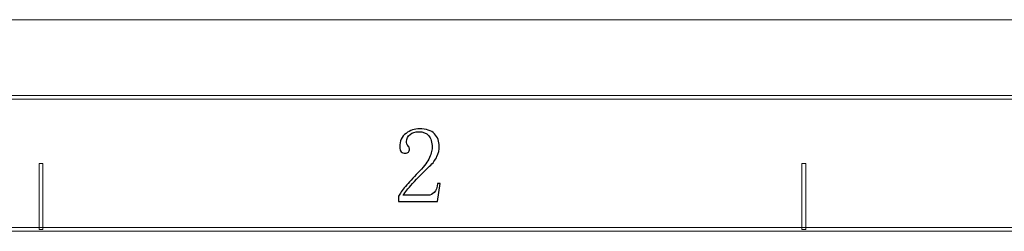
# Model space of a CAD drawing. Header units: millimetres. Extents: x -420 to 420, y -297 to 297.
# Tile 72 of 146: x -298 to -171, y 270 to 297. Entities that reach past the tile are written whole.
import ezdxf

# ---------------------------------------------------------------- set-up
doc = ezdxf.new("R2010")
doc.units = ezdxf.units.MM
doc.header["$MEASUREMENT"] = 0
doc.layers.add('layer 1', color=7, linetype='Continuous')

msp = doc.modelspace()

# ---------------------------------------------------------------- linework, layer by layer
at = {"layer": 'layer 1', "lineweight": 9}
msp.add_open_spline([(-420.4338, 296.9891), (-420.4338, 296.9891), (420.1294, 296.9891), (420.1294, 296.9891)], degree=3, dxfattribs=at)
msp.add_open_spline([(-420.4338, 296.9891), (-420.4338, 296.9891), (420.1294, 296.9891), (420.1294, 296.9891)], degree=3, dxfattribs=at)
msp.add_open_spline([(-420.4338, 296.9891), (-420.4338, 296.9891), (420.1294, 296.9891), (420.1294, 296.9891)], degree=3, dxfattribs=at)
msp.add_open_spline([(-420.4338, 296.9891), (-420.4338, 296.9891), (420.1294, 296.9891), (420.1294, 296.9891)], degree=3, dxfattribs=at)
msp.add_open_spline([(-420.4338, 296.9891), (-420.4338, 296.9891), (420.1294, 296.9891), (420.1294, 296.9891)], degree=3, dxfattribs=at)
msp.add_open_spline([(-420.4338, 296.9891), (-420.4338, 296.9891), (420.1294, 296.9891), (420.1294, 296.9891)], degree=3, dxfattribs=at)
msp.add_open_spline([(-420.4338, 296.9891), (-420.4338, 296.9891), (420.1294, 296.9891), (420.1294, 296.9891)], degree=3, dxfattribs=at)
msp.add_open_spline([(-420.4338, 296.9891), (-420.4338, 296.9891), (420.1294, 296.9891), (420.1294, 296.9891)], degree=3, dxfattribs=at)
msp.add_open_spline([(-420.4338, 296.9891), (-420.4338, 296.9891), (420.1294, 296.9891), (420.1294, 296.9891)], degree=3, dxfattribs=at)
msp.add_open_spline([(-420.4338, 296.9891), (-420.4338, 296.9891), (420.1294, 296.9891), (420.1294, 296.9891)], degree=3, dxfattribs=at)
msp.add_open_spline([(-420.4338, 296.9891), (-420.4338, 296.9891), (420.1294, 296.9891), (420.1294, 296.9891)], degree=3, dxfattribs=at)
msp.add_open_spline([(-420.4338, 296.9891), (-420.4338, 296.9891), (420.1294, 296.9891), (420.1294, 296.9891)], degree=3, dxfattribs=at)
msp.add_open_spline([(-420.4338, 296.9891), (-420.4338, 296.9891), (420.1294, 296.9891), (420.1294, 296.9891)], degree=3, dxfattribs=at)
msp.add_open_spline([(-420.4338, 296.9891), (-420.4338, 296.9891), (420.1294, 296.9891), (420.1294, 296.9891)], degree=3, dxfattribs=at)
msp.add_open_spline([(-420.4338, 296.9891), (-420.4338, 296.9891), (420.1294, 296.9891), (420.1294, 296.9891)], degree=3, dxfattribs=at)
msp.add_open_spline([(-420.4338, 296.9891), (-420.4338, 296.9891), (420.1294, 296.9891), (420.1294, 296.9891)], degree=3, dxfattribs=at)
msp.add_open_spline([(-420.4338, 296.9891), (-420.4338, 296.9891), (420.1294, 296.9891), (420.1294, 296.9891)], degree=3, dxfattribs=at)
msp.add_open_spline([(-420.4338, 296.9891), (-420.4338, 296.9891), (420.1294, 296.9891), (420.1294, 296.9891)], degree=3, dxfattribs=at)
msp.add_open_spline([(-420.4338, 296.9891), (-420.4338, 296.9891), (420.1294, 296.9891), (420.1294, 296.9891)], degree=3, dxfattribs=at)
msp.add_open_spline([(-420.4338, 296.9891), (-420.4338, 296.9891), (420.1294, 296.9891), (420.1294, 296.9891)], degree=3, dxfattribs=at)
msp.add_open_spline([(-420.4338, 296.9891), (-420.4338, 296.9891), (420.1294, 296.9891), (420.1294, 296.9891)], degree=3, dxfattribs=at)
for points in [[(-410.439, 286.7332), (-410.439, 286.7332), (-410.439, 287.2336), (-410.439, 287.2336), (-410.439, 287.2336), (-410.439, 287.2336), (410.1346, 287.2336), (410.1346, 287.2336), (410.1346, 287.2336), (410.1346, 287.2336), (410.1346, 286.7332), (410.1346, 286.7332), (410.1346, 286.7332), (410.1346, 286.7332), (-410.439, 286.7332), (-410.439, 286.7332)], [(-294.8739, 269.9737), (-294.8739, 269.9737), (-295.3738, 269.9737), (-295.3738, 269.9737), (-295.3738, 269.9737), (-295.3738, 269.9737), (-295.3738, 278.4785), (-295.3738, 278.4785), (-295.3738, 278.4785), (-295.3738, 278.4785), (-294.8739, 278.4785), (-294.8739, 278.4785), (-294.8739, 278.4785), (-294.8739, 278.4785), (-294.8739, 269.9737), (-294.8739, 269.9737)], [(-196.55, 269.9737), (-196.55, 269.9737), (-197.0499, 269.9737), (-197.0499, 269.9737), (-197.0499, 269.9737), (-197.0499, 269.9737), (-197.0499, 278.4785), (-197.0499, 278.4785), (-197.0499, 278.4785), (-197.0499, 278.4785), (-196.55, 278.4785), (-196.55, 278.4785), (-196.55, 278.4785), (-196.55, 278.4785), (-196.55, 269.9737), (-196.55, 269.9737)], [(-393.4478, 269.7236), (-393.4478, 269.7236), (-393.4478, 270.2239), (-393.4478, 270.2239), (-393.4478, 270.2239), (-393.4478, 270.2239), (393.1434, 270.2239), (393.1434, 270.2239), (393.1434, 270.2239), (393.1434, 270.2239), (393.1434, 269.7236), (393.1434, 269.7236), (393.1434, 269.7236), (393.1434, 269.7236), (-393.4478, 269.7236), (-393.4478, 269.7236)]]:
    msp.add_open_spline(points, degree=3, knots=[0, 0, 0, 0, 0.2, 0.2, 0.2, 0.2, 0.4, 0.4, 0.4, 0.4, 0.6, 0.6, 0.6, 0.6, 1, 1, 1, 1], dxfattribs=at)
at = {"layer": 'layer 1'}
msp.add_open_spline([(-244.7028, 280.5486), (-244.7028, 281.2016), (-244.8463, 281.6996), (-245.1355, 282.0425), (-245.1355, 282.0425), (-245.4248, 282.3852), (-245.8596, 282.5589), (-246.438, 282.5589), (-246.438, 282.5589), (-246.8707, 282.5589), (-247.2409, 282.4408), (-247.5484, 282.2045), (-247.5484, 282.2045), (-247.8562, 281.9706), (-248.0089, 281.6719), (-248.0089, 281.3106), (-248.0089, 281.3106), (-248.0089, 281.0928), (-247.9463, 280.9123), (-247.8191, 280.7662), (-247.8191, 280.7662), (-247.6942, 280.6227), (-247.6295, 280.4768), (-247.6295, 280.3332), (-247.6295, 280.3332), (-247.6295, 280.1525), (-247.6756, 280.0159), (-247.766, 279.9255), (-247.766, 279.9255), (-247.8562, 279.8352), (-247.9927, 279.789), (-248.1732, 279.789), (-248.1732, 279.789), (-248.3883, 279.789), (-248.5619, 279.8538), (-248.6868, 279.9789), (-248.6868, 279.9789), (-248.8141, 280.1062), (-248.8765, 280.3147), (-248.8765, 280.6042), (-248.8765, 280.6042), (-248.8765, 281.3638), (-248.6058, 281.9429), (-248.0645, 282.3412), (-248.0645, 282.3412), (-247.5208, 282.7396), (-246.9423, 282.9388), (-246.3293, 282.9388), (-246.3293, 282.9388), (-245.4617, 282.9388), (-244.8208, 282.721), (-244.4045, 282.2856), (-244.4045, 282.2856), (-243.988, 281.8524), (-243.7797, 281.3106), (-243.7797, 280.6574), (-243.7797, 280.6574), (-243.7797, 280.2244), (-243.8794, 279.789), (-244.0782, 279.3558), (-244.0782, 279.3558), (-244.2773, 278.9204), (-244.5941, 278.5058), (-245.0267, 278.1074), (-245.0267, 278.1074), (-246.0749, 277.0931), (-246.8799, 276.2708), (-247.4397, 275.6362), (-247.4397, 275.6362), (-248.0019, 275.004), (-248.3351, 274.5778), (-248.4439, 274.3624), (-248.4439, 274.3624), (-248.4439, 274.3624), (-245.2442, 274.3624), (-245.2442, 274.3624), (-245.2442, 274.3624), (-244.918, 274.3624), (-244.6473, 274.4875), (-244.4321, 274.7422), (-244.4321, 274.7422), (-244.2147, 274.9946), (-244.069, 275.3745), (-243.9972, 275.8818), (-243.9972, 275.8818), (-243.9972, 275.8818), (-243.6711, 275.8818), (-243.6711, 275.8818), (-243.6711, 275.8818), (-243.6711, 275.8818), (-243.9972, 273.5471), (-243.9972, 273.5471), (-243.9972, 273.5471), (-243.9972, 273.5471), (-249.0408, 273.5471), (-249.0408, 273.5471), (-249.0408, 273.5471), (-249.0408, 273.5471), (-249.0408, 274.2536), (-249.0408, 274.2536), (-249.0408, 274.2536), (-248.8602, 274.5778), (-248.5619, 274.9946), (-248.1454, 275.502), (-248.1454, 275.502), (-247.729, 276.0091), (-247.1784, 276.6043), (-246.4913, 277.2922), (-246.4913, 277.2922), (-245.878, 277.9083), (-245.4248, 278.4872), (-245.1355, 279.0292), (-245.1355, 279.0292), (-244.8463, 279.5734), (-244.7028, 280.0784), (-244.7028, 280.5486)], degree=3, knots=[0, 0, 0, 0, 0.03333333, 0.03333333, 0.03333333, 0.03333333, 0.06666667, 0.06666667, 0.06666667, 0.06666667, 0.1, 0.1, 0.1, 0.1, 0.13333333, 0.13333333, 0.13333333, 0.13333333, 0.16666667, 0.16666667, 0.16666667, 0.16666667, 0.2, 0.2, 0.2, 0.2, 0.23333333, 0.23333333, 0.23333333, 0.23333333, 0.26666667, 0.26666667, 0.26666667, 0.26666667, 0.3, 0.3, 0.3, 0.3, 0.33333333, 0.33333333, 0.33333333, 0.33333333, 0.36666667, 0.36666667, 0.36666667, 0.36666667, 0.4, 0.4, 0.4, 0.4, 0.43333333, 0.43333333, 0.43333333, 0.43333333, 0.46666667, 0.46666667, 0.46666667, 0.46666667, 0.5, 0.5, 0.5, 0.5, 0.53333333, 0.53333333, 0.53333333, 0.53333333, 0.56666667, 0.56666667, 0.56666667, 0.56666667, 0.6, 0.6, 0.6, 0.6, 0.63333333, 0.63333333, 0.63333333, 0.63333333, 0.66666667, 0.66666667, 0.66666667, 0.66666667, 0.7, 0.7, 0.7, 0.7, 0.73333333, 0.73333333, 0.73333333, 0.73333333, 0.76666667, 0.76666667, 0.76666667, 0.76666667, 0.8, 0.8, 0.8, 0.8, 0.83333333, 0.83333333, 0.83333333, 0.83333333, 0.86666667, 0.86666667, 0.86666667, 0.86666667, 0.9, 0.9, 0.9, 0.9, 0.93333333, 0.93333333, 0.93333333, 0.93333333, 1, 1, 1, 1], dxfattribs=at)

doc.saveas('drawing.dxf')
